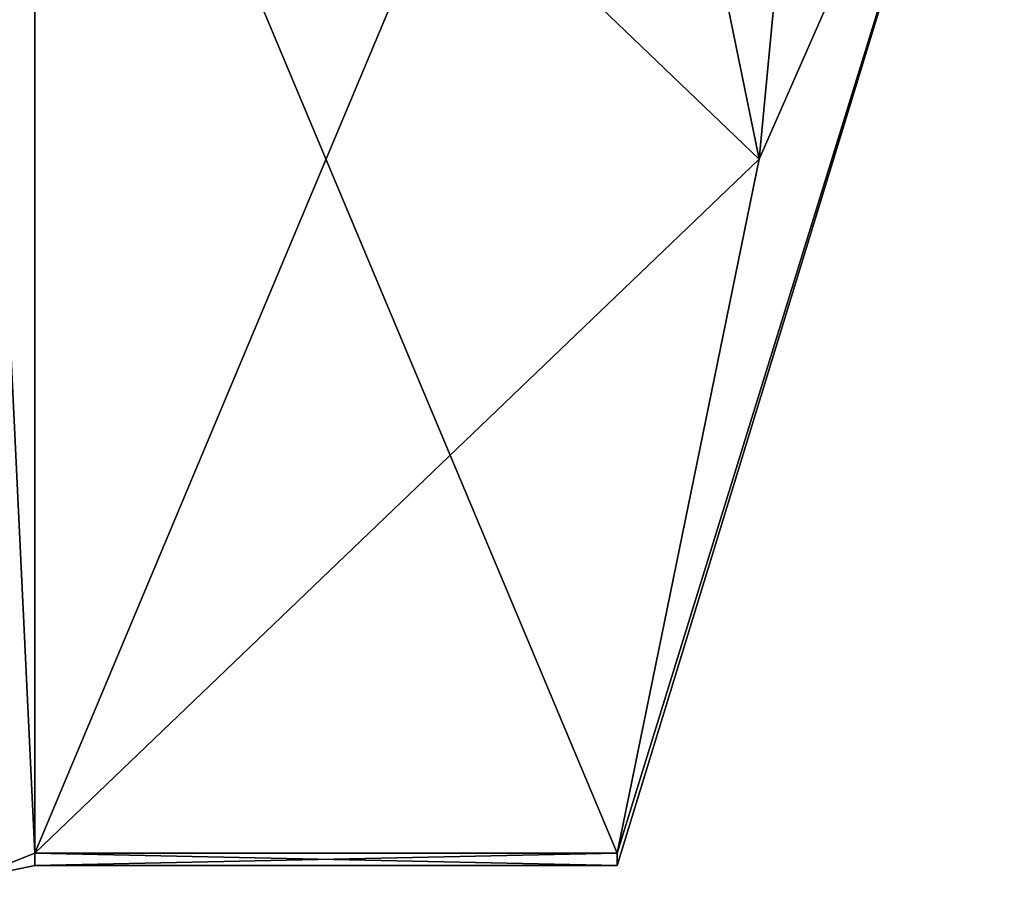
# Model space of a CAD drawing. Extents: x -23 to 700, y -1999 to -1.
# Tile 217 of 224: x 694.82 to 700.1, y -45.67 to -41.07. Entities that reach past the tile are written whole.
import ezdxf

# ---------------------------------------------------------------- set-up
doc = ezdxf.new("R2010")
doc.units = 0
doc.header["$LTSCALE"] = 5.485125
for name, color, linetype in [('1587', 7, 'CONTINUOUS'), ('1588', 7, 'CONTINUOUS'), ('1607', 7, 'CONTINUOUS'), ('1674', 7, 'CONTINUOUS'), ('1675', 7, 'CONTINUOUS'), ('1766', 7, 'CONTINUOUS'), ('1770', 7, 'CONTINUOUS')]:
    doc.layers.add(name, color=color, linetype=linetype)

msp = doc.modelspace()

# ---------------------------------------------------------------- linework, layer by layer
at = {"layer": '1587', "linetype": 'CONTINUOUS'}
for points in [[(694.9, -38.093, 14.4185), (694.9, -45.5332, 1.5315), (698.0232, -38.093, 14.4185), (694.9, -38.093, 14.4185)], [(698.0232, -38.093, 14.4185), (694.9, -45.5332, 1.5315), (698.7857, -41.8131, 7.975), (698.0232, -38.093, 14.4185)], [(698.7857, -41.8131, 7.975), (694.9, -45.5332, 1.5315), (698.0232, -45.5332, 1.5315), (698.7857, -41.8131, 7.975)]]:
    msp.add_3dface(points, dxfattribs=at)
at = {"layer": '1588', "linetype": 'CONTINUOUS'}
for points in [[(694.9, -45.5332, -1.5315), (694.9, -38.093, -14.4185), (698.0232, -45.5332, -1.5315), (694.9, -45.5332, -1.5315)], [(698.0232, -45.5332, -1.5315), (694.9, -38.093, -14.4185), (698.7857, -41.8131, -7.975), (698.0232, -45.5332, -1.5315)], [(698.7857, -41.8131, -7.975), (694.9, -38.093, -14.4185), (698.0232, -38.093, -14.4185), (698.7857, -41.8131, -7.975)]]:
    msp.add_3dface(points, dxfattribs=at)
at = {"layer": '1607', "linetype": 'CONTINUOUS'}
for points in [[(700.1, -28, 12.5), (698.0232, -38.093, 14.4185), (698.7857, -41.8131, 7.975), (700.1, -28, 12.5)], [(700.1, -38.8255, 6.2494), (700.1, -28, 12.5), (698.7857, -41.8131, 7.975), (700.1, -38.8255, 6.2494)], [(700.1, -38.8255, -6.2494), (698.7857, -41.8131, -7.975), (698.0232, -38.093, -14.4185), (700.1, -38.8255, -6.2494)], [(700.1, -38.8255, 6.2494), (698.7857, -41.8131, 7.975), (698.0232, -45.5332, 1.5315), (700.1, -38.8255, 6.2494)], [(700.1, -38.8255, 6.2494), (698.0232, -45.5332, 1.5315), (698.0232, -45.6), (700.1, -38.8255, 6.2494)], [(700.1, -38.8255, 6.2494), (698.0232, -45.5332, -1.5315), (698.7857, -41.8131, -7.975), (700.1, -38.8255, 6.2494)], [(698.0232, -45.5332, -1.5315), (700.1, -38.8255, 6.2494), (698.0232, -45.6), (698.0232, -45.5332, -1.5315)], [(700.1, -38.8255, -6.2494), (700.1, -38.8255, 6.2494), (698.7857, -41.8131, -7.975), (700.1, -38.8255, -6.2494)]]:
    msp.add_3dface(points, dxfattribs=at)
at = {"layer": '1674', "linetype": 'CONTINUOUS'}
for points in [[(694.9, -45.5332, 1.5315), (694.9, -38.093, 14.4185), (694.549, -38.2017, 14.518), (694.9, -45.5332, 1.5315)], [(694.549, -45.6738, 1.5759), (694.9, -45.5332, 1.5315), (694.549, -38.2017, 14.518), (694.549, -45.6738, 1.5759)]]:
    msp.add_3dface(points, dxfattribs=at)
at = {"layer": '1675', "linetype": 'CONTINUOUS'}
for points in [[(694.9, -38.093, -14.4185), (694.9, -45.5332, -1.5315), (694.549, -45.6738, -1.5759), (694.9, -38.093, -14.4185)], [(694.549, -38.2017, -14.518), (694.9, -38.093, -14.4185), (694.549, -45.6738, -1.5759), (694.549, -38.2017, -14.518)]]:
    msp.add_3dface(points, dxfattribs=at)
at = {"layer": '1766', "linetype": 'CONTINUOUS'}
for points in [[(698.0232, -45.5332, 1.5315), (694.9, -45.5332, 1.5315), (694.9, -45.6, -0.0102), (698.0232, -45.5332, 1.5315)], [(698.0232, -45.6), (698.0232, -45.5332, 1.5315), (694.9, -45.6, -0.0102), (698.0232, -45.6)], [(694.9, -45.5332, -1.5315), (698.0232, -45.5332, -1.5315), (698.0232, -45.6), (694.9, -45.5332, -1.5315)], [(694.9, -45.5332, -1.5315), (698.0232, -45.6), (694.9, -45.6, -0.0102), (694.9, -45.5332, -1.5315)]]:
    msp.add_3dface(points, dxfattribs=at)
at = {"layer": '1770', "linetype": 'CONTINUOUS'}
for points in [[(694.9, -45.6, -0.0102), (694.9, -45.5332, 1.5315), (694.549, -45.6738, 1.5759), (694.9, -45.6, -0.0102)], [(694.9, -45.5332, -1.5315), (694.9, -45.6, -0.0102), (694.549, -45.6738, 1.5759), (694.9, -45.5332, -1.5315)], [(694.549, -45.6738, -1.5759), (694.9, -45.5332, -1.5315), (694.549, -45.6738, 1.5759), (694.549, -45.6738, -1.5759)]]:
    msp.add_3dface(points, dxfattribs=at)

doc.saveas('drawing.dxf')
